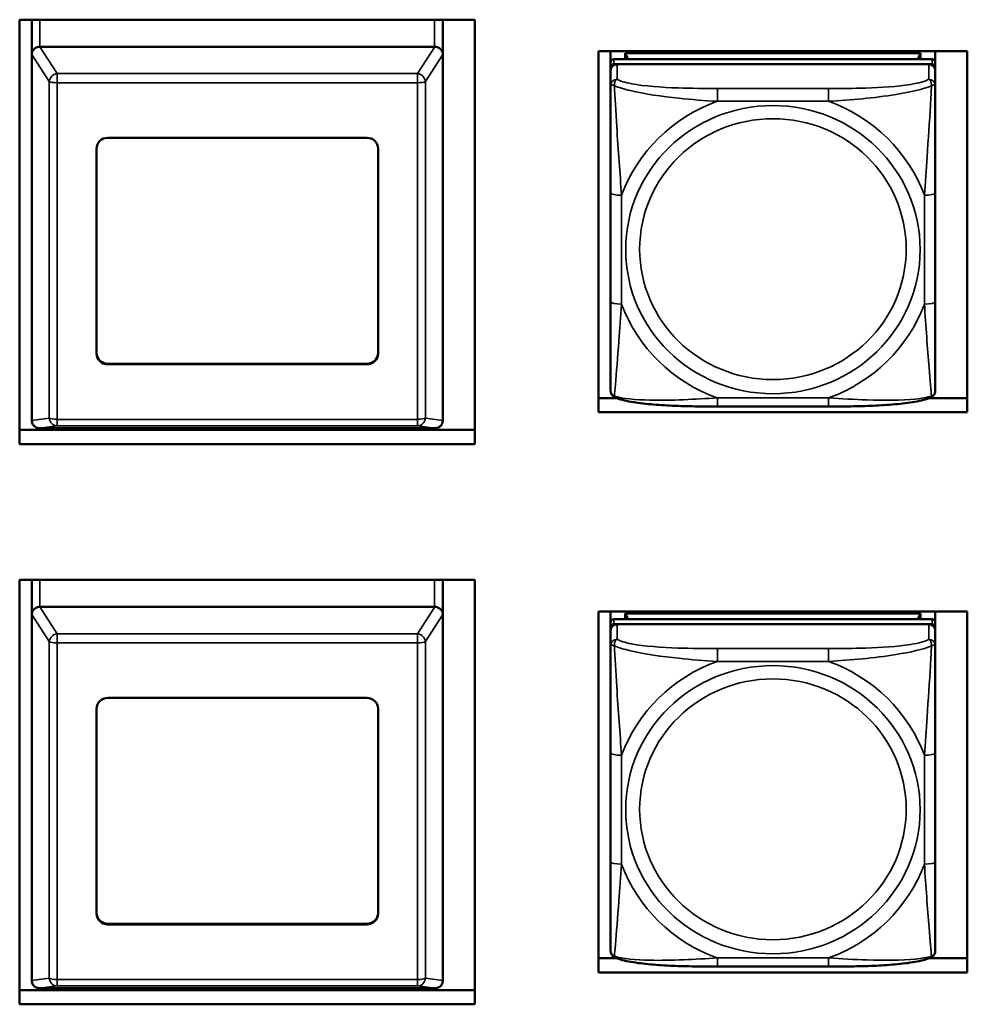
# Model space of a CAD drawing. Header units: inches. Extents: x 0.2 to 58.8, y 1.7 to 68.8.
# Tile 173 of 256: x 26.3 to 28, y 61.5 to 63.3. Entities that reach past the tile are written whole.
import ezdxf

# ---------------------------------------------------------------- set-up
doc = ezdxf.new("R2010")
doc.units = ezdxf.units.IN
doc.header["$MEASUREMENT"] = 0
doc.layers.add('Visible (ANSI)', color=7, linetype='Continuous', lineweight=50)
doc.layers.add('Visible Narrow (ANSI)', color=7, linetype='Continuous', lineweight=35)

msp = doc.modelspace()

# ---------------------------------------------------------------- linework, layer by layer
at = {"layer": 'Visible (ANSI)'}
for p, q in [((26.2594, 62.5602), (26.2594, 63.3319)), ((26.2594, 63.3319), (27.0874, 63.3319)), ((26.2813, 63.2681), (26.2813, 63.3318)), ((27.0293, 63.2681), (27.0293, 63.3318)), ((27.0294, 63.3319), (27.0294, 62.6855)), ((27.0874, 63.3319), (27.0874, 62.5602)), ((27.0143, 63.2828), (26.2963, 63.2828)), ((26.2813, 63.2681), (26.2813, 62.604)), ((27.0293, 62.604), (27.0293, 63.2681)), ((27.3122, 62.6181), (27.3122, 63.2744)), ((27.3122, 63.2744), (27.9832, 63.2744)), ((27.3343, 63.2543), (27.3343, 63.2744)), ((27.919, 63.26), (27.3403, 63.26)), ((27.3609, 63.2709), (27.8983, 63.2709)), ((27.3661, 63.26), (27.3609, 63.2709)), ((27.3609, 63.26), (27.3609, 63.2709)), ((27.8983, 63.2709), (27.8932, 63.26)), ((27.8983, 63.2709), (27.8983, 63.26)), ((27.9249, 63.2744), (27.9249, 63.2543)), ((27.9832, 63.2744), (27.9832, 62.6181)), ((27.3343, 63.2543), (27.3343, 63.2453)), ((27.3343, 63.2395), (27.3343, 63.2453)), ((27.3403, 63.251), (27.919, 63.251)), ((27.9131, 63.251), (27.3462, 63.251)), ((27.9249, 63.2453), (27.9249, 63.2543)), ((27.9249, 63.2453), (27.9249, 63.2395)), ((27.3343, 63.2395), (27.3343, 63.2122)), ((27.9249, 63.2122), (27.9249, 63.2395)), ((26.4193, 63.1172), (26.8913, 63.1172)), ((26.3993, 62.725), (26.3993, 63.0976)), ((26.9113, 63.0976), (26.9113, 62.725)), ((27.3343, 63.0169), (27.3343, 62.8191)), ((27.9249, 62.8191), (27.9249, 63.0169)), ((26.4193, 62.7064), (26.8913, 62.7064)), ((26.8913, 62.7054), (26.4193, 62.7054)), ((27.3122, 62.6441), (27.345, 62.6441)), ((27.9142, 62.6441), (27.9832, 62.6441)), ((27.9832, 62.6181), (27.3122, 62.6181)), ((27.7308, 62.6288), (27.5285, 62.6288)), ((26.2594, 62.5861), (27.0874, 62.5861)), ((26.2963, 62.5893), (27.0143, 62.5893)), ((27.0874, 62.5602), (26.2594, 62.5602)), ((26.2594, 61.5419), (26.2594, 62.3137)), ((26.2594, 62.3137), (27.0874, 62.3137)), ((26.2813, 62.2499), (26.2813, 62.3135)), ((27.0293, 62.2499), (27.0293, 62.3135)), ((27.0294, 62.3137), (27.0294, 61.6672)), ((27.0874, 62.3137), (27.0874, 61.5419)), ((27.0143, 62.2646), (26.2963, 62.2646)), ((26.2813, 62.2499), (26.2813, 61.5857)), ((27.0293, 61.5857), (27.0293, 62.2499)), ((27.3122, 61.5998), (27.3122, 62.2562)), ((27.3122, 62.2562), (27.9832, 62.2562)), ((27.3343, 62.236), (27.3343, 62.2562)), ((27.919, 62.2418), (27.3403, 62.2418)), ((27.3609, 62.2526), (27.8983, 62.2526)), ((27.3661, 62.2418), (27.3609, 62.2526)), ((27.3609, 62.2418), (27.3609, 62.2526)), ((27.8983, 62.2526), (27.8932, 62.2418)), ((27.8983, 62.2526), (27.8983, 62.2418)), ((27.9249, 62.2562), (27.9249, 62.236)), ((27.9832, 62.2562), (27.9832, 61.5998)), ((27.3343, 62.236), (27.3343, 62.227)), ((27.3343, 62.2212), (27.3343, 62.227)), ((27.3343, 62.2212), (27.3343, 62.194)), ((27.3403, 62.2328), (27.919, 62.2328)), ((27.9131, 62.2328), (27.3462, 62.2328)), ((27.9249, 62.227), (27.9249, 62.236)), ((27.9249, 62.227), (27.9249, 62.2212)), ((27.9249, 62.194), (27.9249, 62.2212)), ((26.4193, 62.099), (26.8913, 62.099)), ((26.3993, 61.7067), (26.3993, 62.0794)), ((26.9113, 62.0794), (26.9113, 61.7067)), ((27.3343, 61.9987), (27.3343, 61.8008)), ((27.9249, 61.8008), (27.9249, 61.9987)), ((26.4193, 61.6882), (26.8913, 61.6882)), ((26.8913, 61.6872), (26.4193, 61.6872)), ((27.3122, 61.6258), (27.345, 61.6258)), ((27.9142, 61.6258), (27.9832, 61.6258)), ((27.9832, 61.5998), (27.3122, 61.5998)), ((27.7308, 61.6105), (27.5285, 61.6105)), ((26.2594, 61.5679), (27.0874, 61.5679)), ((26.2963, 61.571), (27.0143, 61.571)), ((27.0874, 61.5419), (26.2594, 61.5419))]:
    msp.add_line(p, q, dxfattribs=at)
for centre, major_axis, ratio, start_param, end_param in [((26.2963, 63.3318), (-0.015, 0), 0.978148, 6.272491, 6.283185), ((27.0143, 63.3318), (0.015, 0), 0.978148, 0, 0.010694), ((26.2963, 63.2558), (0, 0.027), 0.554673, 0, 0.029054), ((27.0143, 63.2558), (0, 0.027), 0.554673, 6.254131, 6.283185), ((26.2963, 63.2575), (-0.0124, 0.017), 0.496251, 0.559143, 0.598341), ((27.0143, 63.2575), (-0.0124, -0.017), 0.496251, 2.543252, 2.58245), ((27.3403, 63.2543), (-0.00591, 0), 0.978148, 4.712389, 6.283185), ((27.919, 63.2543), (0.00591, 0), 0.978148, 0, 1.570796), ((27.3403, 63.2453), (-0.00591, 0), 0.978148, 4.712389, 6.283185), ((27.3462, 63.2395), (-0.0118, 0), 0.978148, 4.712389, 6.283185), ((27.9131, 63.2395), (0.0118, 0), 0.978148, 0, 1.570796), ((27.919, 63.2453), (0.00591, 0), 0.978148, 0, 1.570796), ((26.4193, 63.0976), (-0.02, 0), 0.978148, 4.712389, 6.283185), ((26.8913, 63.0976), (0.02, 0), 0.978148, 0, 1.570796), ((26.4193, 62.726), (-0.02, 0), 0.978148, 0, 1.570796), ((26.4193, 62.725), (-0.02, 0), 0.978148, 0, 1.570796), ((26.8913, 62.726), (0.02, 0), 0.978148, 4.712389, 6.283185), ((26.8913, 62.725), (0.02, 0), 0.978148, 4.712389, 6.283185), ((27.0144, 62.6855), (0.015, 0), 0.978148, 6.254407, 6.283185), ((26.2963, 62.5934), (-0.0124, 0.017), 0.496251, 0.598341, 0.637539), ((27.0143, 62.5934), (-0.0124, -0.017), 0.496251, 2.504054, 2.543252), ((26.2963, 62.5916), (-0.015, 0), 0.153431, 1.541742, 1.570796), ((27.0143, 62.5916), (-0.015, 0), 0.153431, 1.570796, 1.59985), ((26.2963, 62.3135), (-0.015, 0), 0.978148, 6.272491, 6.283185), ((27.0143, 62.3135), (0.015, 0), 0.978148, 0, 0.010694), ((26.2963, 62.2375), (0, 0.027), 0.554673, 0, 0.029054), ((27.0143, 62.2375), (0, 0.027), 0.554673, 6.254131, 6.283185), ((26.2963, 62.2393), (-0.0124, 0.017), 0.496251, 0.559143, 0.598341), ((27.0143, 62.2393), (-0.0124, -0.017), 0.496251, 2.543252, 2.58245), ((27.3403, 62.236), (-0.00591, 0), 0.978148, 4.712389, 6.283185), ((27.919, 62.236), (0.00591, 0), 0.978148, 0, 1.570796), ((27.3403, 62.227), (-0.00591, 0), 0.978148, 4.712389, 6.283185), ((27.3462, 62.2212), (-0.0118, 0), 0.978148, 4.712389, 6.283185), ((27.9131, 62.2212), (0.0118, 0), 0.978148, 0, 1.570796), ((27.919, 62.227), (0.00591, 0), 0.978148, 0, 1.570796), ((26.4193, 62.0794), (-0.02, 0), 0.978148, 4.712389, 6.283185), ((26.8913, 62.0794), (0.02, 0), 0.978148, 0, 1.570796), ((26.4193, 61.7078), (-0.02, 0), 0.978148, 0, 1.570796), ((26.4193, 61.7067), (-0.02, 0), 0.978148, 0, 1.570796), ((26.8913, 61.7078), (0.02, 0), 0.978148, 4.712389, 6.283185), ((26.8913, 61.7067), (0.02, 0), 0.978148, 4.712389, 6.283185), ((27.0144, 61.6672), (0.015, 0), 0.978148, 6.254407, 6.283185), ((26.2963, 61.5751), (-0.0124, 0.017), 0.496251, 0.598341, 0.637539), ((27.0143, 61.5751), (-0.0124, -0.017), 0.496251, 2.504054, 2.543252), ((26.2963, 61.5733), (-0.015, 0), 0.153431, 1.541742, 1.570796), ((27.0143, 61.5733), (-0.015, 0), 0.153431, 1.570796, 1.59985)]:
    msp.add_ellipse(centre, major_axis=major_axis, ratio=ratio, start_param=start_param, end_param=end_param, dxfattribs=at)
for points, knots in [([(26.2814, 63.2687), (26.2814, 63.2707), (26.2821, 63.273), (26.2833, 63.2754), (26.2838, 63.2761), (26.2846, 63.2771), (26.285, 63.2776), (26.286, 63.2787), (26.2869, 63.2794), (26.2888, 63.2808), (26.2905, 63.2816), (26.2932, 63.2825), (26.2945, 63.2827), (26.2959, 63.2828)], [-0.47517162, -0.47517162, -0.47517162, -0.47517162, -0.4593497, -0.4593497, -0.45391807, -0.45391807, -0.44954667, -0.44954667, -0.44251629, -0.44251629, -0.43082103, -0.43082103, -0.42105754, -0.42105754, -0.42105754, -0.42105754]), ([(27.0148, 63.2828), (27.0162, 63.2827), (27.0175, 63.2825), (27.0202, 63.2816), (27.0218, 63.2808), (27.0238, 63.2794), (27.0247, 63.2787), (27.0257, 63.2776), (27.0261, 63.2771), (27.0269, 63.2761), (27.0273, 63.2754), (27.0286, 63.273), (27.0293, 63.2707), (27.0293, 63.2687)], [-0.08937412, -0.08937412, -0.08937412, -0.08937412, -0.07961062, -0.07961062, -0.06791536, -0.06791536, -0.06088498, -0.06088498, -0.05651358, -0.05651358, -0.05108195, -0.05108195, -0.03526003, -0.03526003, -0.03526003, -0.03526003]), ([(27.3343, 63.2122), (27.3343, 63.2028), (27.3343, 63.1873), (27.3343, 63.17), (27.3343, 63.1433), (27.3343, 63.113), (27.3343, 63.0836), (27.3343, 63.0612), (27.3343, 63.0389), (27.3343, 63.0169)], [-0.7968224, -0.7968224, -0.7968224, -0.7968224, -0.6514613, -0.6514613, -0.6514613, -0.427691, -0.427691, -0.427691, -0.2569517, -0.2569517, -0.2569517, -0.2569517]), ([(27.9249, 63.0169), (27.9249, 63.0401), (27.9249, 63.0637), (27.9249, 63.0874), (27.9249, 63.1185), (27.9249, 63.1509), (27.9249, 63.178), (27.9249, 63.192), (27.9249, 63.2042), (27.9249, 63.2122)], [0.2569537, 0.2569537, 0.2569537, 0.2569537, 0.4371919, 0.4371919, 0.4371919, 0.6739428, 0.6739428, 0.6739428, 0.7963818, 0.7963818, 0.7963818, 0.7963818]), ([(27.3343, 62.8191), (27.3343, 62.7959), (27.3343, 62.7727), (27.3343, 62.7506), (27.3343, 62.7217), (27.3343, 62.6937), (27.3343, 62.6753), (27.3343, 62.6658), (27.3343, 62.6592), (27.3343, 62.6577)], [0.2569537, 0.2569537, 0.2569537, 0.2569537, 0.4371919, 0.4371919, 0.4371919, 0.6739428, 0.6739428, 0.6739428, 0.7963818, 0.7963818, 0.7963818, 0.7963818]), ([(27.9249, 62.6577), (27.9249, 62.6595), (27.9249, 62.6684), (27.9249, 62.6809), (27.9249, 62.7), (27.9249, 62.7267), (27.9249, 62.7542), (27.9249, 62.7752), (27.9249, 62.7972), (27.9249, 62.8191)], [-0.7968224, -0.7968224, -0.7968224, -0.7968224, -0.6514613, -0.6514613, -0.6514613, -0.427691, -0.427691, -0.427691, -0.2569517, -0.2569517, -0.2569517, -0.2569517]), ([(27.3422, 62.6452), (27.3411, 62.6457), (27.3401, 62.6464), (27.3381, 62.648), (27.3373, 62.6489), (27.336, 62.6509), (27.3355, 62.6519), (27.3348, 62.6538), (27.3346, 62.6546), (27.3344, 62.6563), (27.3343, 62.657), (27.3343, 62.6577)], [0.02323629, 0.02323629, 0.02323629, 0.02323629, 0.02924311, 0.02924311, 0.03524993, 0.03524993, 0.04125676, 0.04125676, 0.04726358, 0.04726358, 0.0532704, 0.0532704, 0.0532704, 0.0532704]), ([(27.917, 62.6452), (27.9181, 62.6457), (27.9192, 62.6464), (27.9211, 62.648), (27.9219, 62.6489), (27.9233, 62.6509), (27.9237, 62.6519), (27.9244, 62.6538), (27.9246, 62.6546), (27.9249, 62.6563), (27.9249, 62.657), (27.9249, 62.6577)], [0.02323629, 0.02323629, 0.02323629, 0.02323629, 0.02924311, 0.02924311, 0.03524993, 0.03524993, 0.04125676, 0.04125676, 0.04726358, 0.04726358, 0.0532704, 0.0532704, 0.0532704, 0.0532704]), ([(27.5285, 62.6288), (27.515, 62.6288), (27.5014, 62.6288), (27.4741, 62.6292), (27.4606, 62.6296), (27.4338, 62.6307), (27.4204, 62.6315), (27.3948, 62.6338), (27.3826, 62.6353), (27.3604, 62.6392), (27.3508, 62.6414), (27.3422, 62.6452)], [0.2569517, 0.2569517, 0.2569517, 0.2569517, 0.3593672, 0.3593672, 0.4617826, 0.4617826, 0.564198, 0.564198, 0.6666135, 0.6666135, 0.7690289, 0.7690289, 0.7690289, 0.7690289]), ([(27.917, 62.6452), (27.9085, 62.6414), (27.8988, 62.6392), (27.8767, 62.6353), (27.8645, 62.6338), (27.8388, 62.6315), (27.8255, 62.6307), (27.7987, 62.6296), (27.7851, 62.6292), (27.7579, 62.6288), (27.7443, 62.6288), (27.7308, 62.6288)], [-0.7686599, -0.7686599, -0.7686599, -0.7686599, -0.6663187, -0.6663187, -0.5639775, -0.5639775, -0.4616362, -0.4616362, -0.359295, -0.359295, -0.2569537, -0.2569537, -0.2569537, -0.2569537]), ([(26.2959, 62.5893), (26.2945, 62.5893), (26.2932, 62.5895), (26.2905, 62.5903), (26.2888, 62.591), (26.2869, 62.5924), (26.286, 62.5931), (26.285, 62.5942), (26.2846, 62.5947), (26.2838, 62.5957), (26.2833, 62.5965), (26.2821, 62.5989), (26.2814, 62.6013), (26.2814, 62.6034)], [-0.08937412, -0.08937412, -0.08937412, -0.08937412, -0.07961062, -0.07961062, -0.06791536, -0.06791536, -0.06088498, -0.06088498, -0.05651358, -0.05651358, -0.05108195, -0.05108195, -0.03526003, -0.03526003, -0.03526003, -0.03526003]), ([(27.0293, 62.6034), (27.0293, 62.6013), (27.0286, 62.5989), (27.0273, 62.5965), (27.0269, 62.5957), (27.0261, 62.5947), (27.0257, 62.5942), (27.0247, 62.5931), (27.0238, 62.5924), (27.0218, 62.591), (27.0202, 62.5903), (27.0175, 62.5895), (27.0162, 62.5893), (27.0148, 62.5893)], [-0.47517162, -0.47517162, -0.47517162, -0.47517162, -0.4593497, -0.4593497, -0.45391807, -0.45391807, -0.44954667, -0.44954667, -0.44251629, -0.44251629, -0.43082103, -0.43082103, -0.42105754, -0.42105754, -0.42105754, -0.42105754]), ([(26.2814, 62.2504), (26.2814, 62.2525), (26.2821, 62.2547), (26.2833, 62.2571), (26.2838, 62.2578), (26.2846, 62.2588), (26.285, 62.2593), (26.286, 62.2604), (26.2869, 62.2611), (26.2888, 62.2625), (26.2905, 62.2634), (26.2932, 62.2642), (26.2945, 62.2645), (26.2959, 62.2645)], [-0.47517162, -0.47517162, -0.47517162, -0.47517162, -0.4593497, -0.4593497, -0.45391807, -0.45391807, -0.44954667, -0.44954667, -0.44251629, -0.44251629, -0.43082103, -0.43082103, -0.42105754, -0.42105754, -0.42105754, -0.42105754]), ([(27.0148, 62.2645), (27.0162, 62.2645), (27.0175, 62.2642), (27.0202, 62.2634), (27.0218, 62.2625), (27.0238, 62.2611), (27.0247, 62.2604), (27.0257, 62.2593), (27.0261, 62.2588), (27.0269, 62.2578), (27.0273, 62.2571), (27.0286, 62.2547), (27.0293, 62.2525), (27.0293, 62.2504)], [-0.08937412, -0.08937412, -0.08937412, -0.08937412, -0.07961062, -0.07961062, -0.06791536, -0.06791536, -0.06088498, -0.06088498, -0.05651358, -0.05651358, -0.05108195, -0.05108195, -0.03526003, -0.03526003, -0.03526003, -0.03526003]), ([(27.3343, 62.194), (27.3343, 62.1845), (27.3343, 62.169), (27.3343, 62.1517), (27.3343, 62.1251), (27.3343, 62.0947), (27.3343, 62.0654), (27.3343, 62.0429), (27.3343, 62.0206), (27.3343, 61.9987)], [-0.7968224, -0.7968224, -0.7968224, -0.7968224, -0.6514613, -0.6514613, -0.6514613, -0.427691, -0.427691, -0.427691, -0.2569517, -0.2569517, -0.2569517, -0.2569517]), ([(27.9249, 61.9987), (27.9249, 62.0218), (27.9249, 62.0455), (27.9249, 62.0692), (27.9249, 62.1002), (27.9249, 62.1326), (27.9249, 62.1597), (27.9249, 62.1737), (27.9249, 62.186), (27.9249, 62.194)], [0.2569537, 0.2569537, 0.2569537, 0.2569537, 0.4371919, 0.4371919, 0.4371919, 0.6739428, 0.6739428, 0.6739428, 0.7963818, 0.7963818, 0.7963818, 0.7963818]), ([(27.3343, 61.8008), (27.3343, 61.7777), (27.3343, 61.7544), (27.3343, 61.7324), (27.3343, 61.7034), (27.3343, 61.6754), (27.3343, 61.657), (27.3343, 61.6475), (27.3343, 61.641), (27.3343, 61.6394)], [0.2569537, 0.2569537, 0.2569537, 0.2569537, 0.4371919, 0.4371919, 0.4371919, 0.6739428, 0.6739428, 0.6739428, 0.7963818, 0.7963818, 0.7963818, 0.7963818]), ([(27.9249, 61.6394), (27.9249, 61.6412), (27.9249, 61.6502), (27.9249, 61.6626), (27.9249, 61.6818), (27.9249, 61.7084), (27.9249, 61.7359), (27.9249, 61.7569), (27.9249, 61.7789), (27.9249, 61.8008)], [-0.7968224, -0.7968224, -0.7968224, -0.7968224, -0.6514613, -0.6514613, -0.6514613, -0.427691, -0.427691, -0.427691, -0.2569517, -0.2569517, -0.2569517, -0.2569517]), ([(27.3422, 61.627), (27.3411, 61.6275), (27.3401, 61.6281), (27.3381, 61.6297), (27.3373, 61.6307), (27.336, 61.6326), (27.3355, 61.6336), (27.3348, 61.6355), (27.3346, 61.6364), (27.3344, 61.638), (27.3343, 61.6387), (27.3343, 61.6394)], [0.02323629, 0.02323629, 0.02323629, 0.02323629, 0.02924311, 0.02924311, 0.03524993, 0.03524993, 0.04125676, 0.04125676, 0.04726358, 0.04726358, 0.0532704, 0.0532704, 0.0532704, 0.0532704]), ([(27.917, 61.627), (27.9181, 61.6275), (27.9192, 61.6281), (27.9211, 61.6297), (27.9219, 61.6307), (27.9233, 61.6326), (27.9237, 61.6336), (27.9244, 61.6355), (27.9246, 61.6364), (27.9249, 61.638), (27.9249, 61.6387), (27.9249, 61.6394)], [0.02323629, 0.02323629, 0.02323629, 0.02323629, 0.02924311, 0.02924311, 0.03524993, 0.03524993, 0.04125676, 0.04125676, 0.04726358, 0.04726358, 0.0532704, 0.0532704, 0.0532704, 0.0532704]), ([(27.5285, 61.6105), (27.515, 61.6105), (27.5014, 61.6106), (27.4741, 61.611), (27.4606, 61.6113), (27.4338, 61.6125), (27.4204, 61.6133), (27.3948, 61.6156), (27.3826, 61.617), (27.3604, 61.621), (27.3508, 61.6232), (27.3422, 61.627)], [0.2569517, 0.2569517, 0.2569517, 0.2569517, 0.3593672, 0.3593672, 0.4617826, 0.4617826, 0.564198, 0.564198, 0.6666135, 0.6666135, 0.7690289, 0.7690289, 0.7690289, 0.7690289]), ([(27.917, 61.627), (27.9085, 61.6232), (27.8988, 61.621), (27.8767, 61.617), (27.8645, 61.6156), (27.8388, 61.6133), (27.8255, 61.6125), (27.7987, 61.6113), (27.7851, 61.611), (27.7579, 61.6106), (27.7443, 61.6105), (27.7308, 61.6105)], [-0.7686599, -0.7686599, -0.7686599, -0.7686599, -0.6663187, -0.6663187, -0.5639775, -0.5639775, -0.4616362, -0.4616362, -0.359295, -0.359295, -0.2569537, -0.2569537, -0.2569537, -0.2569537]), ([(26.2959, 61.571), (26.2945, 61.5711), (26.2932, 61.5713), (26.2905, 61.572), (26.2888, 61.5728), (26.2869, 61.5742), (26.286, 61.5749), (26.285, 61.5759), (26.2846, 61.5765), (26.2838, 61.5775), (26.2833, 61.5782), (26.2821, 61.5807), (26.2814, 61.583), (26.2814, 61.5851)], [-0.08937412, -0.08937412, -0.08937412, -0.08937412, -0.07961062, -0.07961062, -0.06791536, -0.06791536, -0.06088498, -0.06088498, -0.05651358, -0.05651358, -0.05108195, -0.05108195, -0.03526003, -0.03526003, -0.03526003, -0.03526003]), ([(27.0293, 61.5851), (27.0293, 61.583), (27.0286, 61.5807), (27.0273, 61.5782), (27.0269, 61.5775), (27.0261, 61.5765), (27.0257, 61.5759), (27.0247, 61.5749), (27.0238, 61.5742), (27.0218, 61.5728), (27.0202, 61.572), (27.0175, 61.5713), (27.0162, 61.5711), (27.0148, 61.571)], [-0.47517162, -0.47517162, -0.47517162, -0.47517162, -0.4593497, -0.4593497, -0.45391807, -0.45391807, -0.44954667, -0.44954667, -0.44251629, -0.44251629, -0.43082103, -0.43082103, -0.42105754, -0.42105754, -0.42105754, -0.42105754])]:
    msp.add_open_spline(points, degree=3, knots=knots, dxfattribs=at)
at = {"layer": 'Visible Narrow (ANSI)'}
for p, q in [((26.2963, 63.2828), (26.2963, 63.3319)), ((27.0143, 63.2828), (27.0143, 63.3319)), ((26.3276, 63.2339), (26.2959, 63.2828)), ((27.0148, 63.2828), (26.9831, 63.2339)), ((26.2814, 63.2687), (26.3132, 63.2195)), ((26.9975, 63.2195), (27.0293, 63.2687)), ((27.3403, 63.251), (27.3403, 63.26)), ((27.919, 63.26), (27.919, 63.251)), ((27.3462, 63.2238), (27.3462, 63.251)), ((27.9131, 63.251), (27.9131, 63.2238)), ((26.9831, 63.2339), (26.3276, 63.2339)), ((26.3276, 63.2173), (26.3276, 63.2339)), ((26.9831, 63.2339), (26.9831, 63.2173)), ((26.3132, 63.2195), (26.3132, 62.6076)), ((26.3276, 62.6053), (26.3276, 63.2173)), ((26.3276, 63.2173), (26.9831, 63.2173)), ((26.9831, 63.2173), (26.9831, 62.6053)), ((26.9975, 62.6076), (26.9975, 63.2195)), ((27.5285, 63.2068), (27.5285, 63.1835)), ((27.7308, 63.2068), (27.5285, 63.2068)), ((27.7308, 63.2068), (27.7308, 63.1835)), ((27.5285, 63.1835), (27.7308, 63.1835)), ((27.354, 62.815), (27.354, 63.0129)), ((27.9052, 63.0129), (27.9052, 62.815)), ((26.4193, 62.7054), (26.4193, 62.7064)), ((26.8913, 62.7054), (26.8913, 62.7064)), ((27.7308, 62.6443), (27.5285, 62.6443)), ((27.5285, 62.6288), (27.5285, 62.6443)), ((27.7308, 62.6288), (27.7308, 62.6443)), ((26.3132, 62.6076), (26.2814, 62.6034)), ((26.9831, 62.6053), (26.3276, 62.6053)), ((26.3276, 62.5935), (26.3276, 62.6053)), ((26.9831, 62.6053), (26.9831, 62.5935)), ((27.0293, 62.6034), (26.9975, 62.6076)), ((26.2959, 62.5893), (26.3276, 62.5935)), ((26.3276, 62.5935), (26.9831, 62.5935)), ((26.9831, 62.5935), (27.0148, 62.5893)), ((26.2963, 62.2646), (26.2963, 62.3137)), ((27.0143, 62.2646), (27.0143, 62.3137)), ((26.3276, 62.2156), (26.2959, 62.2645)), ((27.0148, 62.2645), (26.9831, 62.2156)), ((26.2814, 62.2504), (26.3132, 62.2013)), ((26.9975, 62.2013), (27.0293, 62.2504)), ((27.3403, 62.2328), (27.3403, 62.2418)), ((27.919, 62.2418), (27.919, 62.2328)), ((27.3462, 62.2055), (27.3462, 62.2328)), ((27.9131, 62.2328), (27.9131, 62.2055)), ((26.9831, 62.2156), (26.3276, 62.2156)), ((26.3276, 62.199), (26.3276, 62.2156)), ((26.9831, 62.2156), (26.9831, 62.199)), ((26.3132, 62.2013), (26.3132, 61.5893)), ((26.3276, 61.5871), (26.3276, 62.199)), ((26.3276, 62.199), (26.9831, 62.199)), ((26.9831, 62.199), (26.9831, 61.5871)), ((26.9975, 61.5893), (26.9975, 62.2013)), ((27.5285, 62.1886), (27.5285, 62.1652)), ((27.7308, 62.1886), (27.5285, 62.1886)), ((27.7308, 62.1886), (27.7308, 62.1652)), ((27.5285, 62.1652), (27.7308, 62.1652)), ((27.354, 61.7967), (27.354, 61.9946)), ((27.9052, 61.9946), (27.9052, 61.7967)), ((26.4193, 61.6872), (26.4193, 61.6882)), ((26.8913, 61.6872), (26.8913, 61.6882)), ((27.7308, 61.6261), (27.5285, 61.6261)), ((27.5285, 61.6105), (27.5285, 61.6261)), ((27.7308, 61.6105), (27.7308, 61.6261)), ((26.3132, 61.5893), (26.2814, 61.5851)), ((26.9831, 61.5871), (26.3276, 61.5871)), ((26.3276, 61.5752), (26.3276, 61.5871)), ((26.9831, 61.5871), (26.9831, 61.5752)), ((27.0293, 61.5851), (26.9975, 61.5893)), ((26.2959, 61.571), (26.3276, 61.5752)), ((26.3276, 61.5752), (26.9831, 61.5752)), ((26.9831, 61.5752), (27.0148, 61.571))]:
    msp.add_line(p, q, dxfattribs=at)
for centre, major_axis, ratio, start_param, end_param in [((26.3276, 63.2204), (-0.0126, -0.0081), 0.863228, 4.202959, 5.704724), ((26.9831, 63.2204), (-0.0126, 0.0081), 0.863228, 3.720054, 5.221819), ((27.3462, 63.2122), (-0.0118, 0), 0.978148, 4.712389, 6.283185), ((27.9131, 63.2122), (0.0118, 0), 0.978148, 0, 1.570796), ((26.3276, 63.2204), (-0.015, 0), 0.207912, 0.286051, 1.570796), ((26.9831, 63.2204), (0.015, 0), 0.207912, 4.712389, 5.997134), ((27.6296, 62.9139), (-0.2936, 0), 0.978148, 5.064156, 5.931419), ((27.6296, 62.9139), (0.2936, 0), 0.978148, 0.351767, 1.21903), ((27.354, 63.0169), (-0.0197, 0), 0.207912, 0, 1.570796), ((27.9052, 63.0169), (0.0197, 0), 0.207912, 4.712389, 6.283185), ((27.354, 62.8191), (-0.0197, 0), 0.207912, 0, 1.570796), ((27.6296, 62.9139), (-0.2936, 0), 0.978148, 0.351767, 1.21903), ((27.6296, 62.9139), (0.2936, 0), 0.978148, 5.064156, 5.931419), ((27.9052, 62.8191), (0.0197, 0), 0.207912, 4.712389, 6.283185), ((26.3276, 62.6085), (0.002, -0.0149), 0.960979, 4.645412, 6.147178), ((26.3276, 62.6085), (-0.015, 0), 0.207912, 0.286051, 1.570796), ((26.9831, 62.6085), (-0.002, -0.0149), 0.960979, 0.136008, 1.637773), ((26.9831, 62.6085), (0.015, 0), 0.207912, 4.712389, 5.997134), ((26.3276, 62.2022), (-0.0126, -0.0081), 0.863228, 4.202959, 5.704724), ((26.9831, 62.2022), (-0.0126, 0.0081), 0.863228, 3.720054, 5.221819), ((27.3462, 62.194), (-0.0118, 0), 0.978148, 4.712389, 6.283185), ((27.9131, 62.194), (0.0118, 0), 0.978148, 0, 1.570796), ((26.3276, 62.2022), (-0.015, 0), 0.207912, 0.286051, 1.570796), ((26.9831, 62.2022), (0.015, 0), 0.207912, 4.712389, 5.997134), ((27.6296, 61.8957), (-0.2936, 0), 0.978148, 5.064156, 5.931419), ((27.6296, 61.8957), (0.2936, 0), 0.978148, 0.351767, 1.21903), ((27.354, 61.9987), (-0.0197, 0), 0.207912, 0, 1.570796), ((27.9052, 61.9987), (0.0197, 0), 0.207912, 4.712389, 6.283185), ((27.354, 61.8008), (-0.0197, 0), 0.207912, 0, 1.570796), ((27.6296, 61.8957), (-0.2936, 0), 0.978148, 0.351767, 1.21903), ((27.6296, 61.8957), (0.2936, 0), 0.978148, 5.064156, 5.931419), ((27.9052, 61.8008), (0.0197, 0), 0.207912, 4.712389, 6.283185), ((26.3276, 61.5902), (0.002, -0.0149), 0.960979, 4.645412, 6.147178), ((26.3276, 61.5902), (-0.015, 0), 0.207912, 0.286051, 1.570796), ((26.9831, 61.5902), (-0.002, -0.0149), 0.960979, 0.136008, 1.637773), ((26.9831, 61.5902), (0.015, 0), 0.207912, 4.712389, 5.997134)]:
    msp.add_ellipse(centre, major_axis=major_axis, ratio=ratio, start_param=start_param, end_param=end_param, dxfattribs=at)
for centre, major_axis in [((27.6296, 62.9139), (-0.2678, 0)), ((27.6296, 62.9148), (-0.2424, 0)), ((27.6296, 61.8957), (-0.2678, 0)), ((27.6296, 61.8965), (-0.2424, 0))]:
    msp.add_ellipse(centre, major_axis=major_axis, ratio=0.978148, dxfattribs=at)
for points, knots in [([(27.3412, 63.2118), (27.3412, 63.213), (27.3412, 63.214), (27.3415, 63.2161), (27.3417, 63.2171), (27.3421, 63.2186), (27.3423, 63.2191), (27.3426, 63.2198), (27.3427, 63.2201), (27.3431, 63.2207), (27.3433, 63.221), (27.3438, 63.2218), (27.3442, 63.2223), (27.3451, 63.2231), (27.3456, 63.2235), (27.3462, 63.2238)], [-0.00023197, -0.00023197, -0.00023197, -0.00023197, 0.00913095, 0.00913095, 0.01983142, 0.01983142, 0.02651922, 0.02651922, 0.02986312, 0.02986312, 0.03521335, 0.03521335, 0.04377373, 0.04377373, 0.0532704, 0.0532704, 0.0532704, 0.0532704]), ([(27.5285, 63.2068), (27.5048, 63.2068), (27.4808, 63.207), (27.4575, 63.2078), (27.4268, 63.2089), (27.3959, 63.2111), (27.3727, 63.2154), (27.3606, 63.2177), (27.351, 63.2205), (27.3462, 63.2238)], [0.2569537, 0.2569537, 0.2569537, 0.2569537, 0.4371919, 0.4371919, 0.4371919, 0.6739428, 0.6739428, 0.6739428, 0.7963818, 0.7963818, 0.7963818, 0.7963818]), ([(27.9131, 63.2238), (27.9074, 63.22), (27.8949, 63.2167), (27.8796, 63.2142), (27.8562, 63.2105), (27.8271, 63.2086), (27.798, 63.2077), (27.7758, 63.207), (27.7532, 63.2068), (27.7308, 63.2068)], [-0.7968224, -0.7968224, -0.7968224, -0.7968224, -0.6514613, -0.6514613, -0.6514613, -0.427691, -0.427691, -0.427691, -0.2569517, -0.2569517, -0.2569517, -0.2569517]), ([(27.9131, 63.2238), (27.9136, 63.2235), (27.9141, 63.2231), (27.915, 63.2223), (27.9154, 63.2218), (27.916, 63.221), (27.9162, 63.2207), (27.9165, 63.2201), (27.9166, 63.2198), (27.9169, 63.2191), (27.9171, 63.2186), (27.9176, 63.2171), (27.9178, 63.2161), (27.918, 63.214), (27.9181, 63.213), (27.918, 63.2118)], [-0.0532704, -0.0532704, -0.0532704, -0.0532704, -0.04377373, -0.04377373, -0.03521335, -0.03521335, -0.02986312, -0.02986312, -0.02651922, -0.02651922, -0.01983142, -0.01983142, -0.00913095, -0.00913095, 0.00023197, 0.00023197, 0.00023197, 0.00023197]), ([(27.3343, 63.2122), (27.3343, 63.2124), (27.3344, 63.2126), (27.3347, 63.2129), (27.3348, 63.213), (27.3352, 63.2131), (27.3354, 63.2132), (27.3357, 63.2132), (27.3358, 63.2132), (27.3363, 63.2132), (27.3366, 63.2131), (27.3375, 63.213), (27.3382, 63.2128), (27.3396, 63.2124), (27.3404, 63.2121), (27.3412, 63.2118)], [-0.0532704, -0.0532704, -0.0532704, -0.0532704, -0.04377373, -0.04377373, -0.03521335, -0.03521335, -0.02986312, -0.02986312, -0.02651922, -0.02651922, -0.01983142, -0.01983142, -0.00913095, -0.00913095, 0.00023197, 0.00023197, 0.00023197, 0.00023197]), ([(27.3412, 63.2118), (27.3489, 63.2087), (27.3589, 63.2056), (27.3959, 63.1969), (27.4276, 63.1924), (27.4819, 63.1867), (27.5051, 63.1848), (27.5285, 63.1835)], [-0.7478145, -0.7478145, -0.7478145, -0.7478145, -0.6493253, -0.6493253, -0.427691, -0.427691, -0.2569537, -0.2569537, -0.2569537, -0.2569537]), ([(27.354, 63.0129), (27.3516, 63.0524), (27.3483, 63.0945), (27.3437, 63.1647), (27.3421, 63.1924), (27.3412, 63.2118)], [0.2569517, 0.2569517, 0.2569517, 0.2569517, 0.5559983, 0.5559983, 0.7482818, 0.7482818, 0.7482818, 0.7482818]), ([(27.7308, 63.1835), (27.7712, 63.1858), (27.8136, 63.1896), (27.8793, 63.2002), (27.9037, 63.2056), (27.918, 63.2118)], [0.2569517, 0.2569517, 0.2569517, 0.2569517, 0.5559983, 0.5559983, 0.7482818, 0.7482818, 0.7482818, 0.7482818]), ([(27.918, 63.2118), (27.9176, 63.2017), (27.9169, 63.1894), (27.9144, 63.1469), (27.9121, 63.1136), (27.9083, 63.0586), (27.9066, 63.0356), (27.9052, 63.0129)], [-0.7478145, -0.7478145, -0.7478145, -0.7478145, -0.6493253, -0.6493253, -0.427691, -0.427691, -0.2569537, -0.2569537, -0.2569537, -0.2569537]), ([(27.918, 63.2118), (27.9189, 63.2121), (27.9196, 63.2124), (27.9211, 63.2128), (27.9217, 63.213), (27.9227, 63.2131), (27.923, 63.2132), (27.9234, 63.2132), (27.9235, 63.2132), (27.9238, 63.2132), (27.924, 63.2131), (27.9244, 63.213), (27.9246, 63.2129), (27.9248, 63.2126), (27.9249, 63.2124), (27.9249, 63.2122)], [-0.00023197, -0.00023197, -0.00023197, -0.00023197, 0.00913095, 0.00913095, 0.01983142, 0.01983142, 0.02651922, 0.02651922, 0.02986312, 0.02986312, 0.03521335, 0.03521335, 0.04377373, 0.04377373, 0.0532704, 0.0532704, 0.0532704, 0.0532704]), ([(27.3412, 62.6476), (27.3417, 62.6524), (27.3423, 62.6597), (27.3448, 62.6897), (27.3471, 62.7185), (27.351, 62.7696), (27.3526, 62.7921), (27.354, 62.815)], [-0.7478145, -0.7478145, -0.7478145, -0.7478145, -0.6493253, -0.6493253, -0.427691, -0.427691, -0.2569537, -0.2569537, -0.2569537, -0.2569537]), ([(27.9052, 62.815), (27.9076, 62.7754), (27.9109, 62.7345), (27.9155, 62.6763), (27.9171, 62.6563), (27.918, 62.6476)], [0.2569517, 0.2569517, 0.2569517, 0.2569517, 0.5559983, 0.5559983, 0.7482818, 0.7482818, 0.7482818, 0.7482818]), ([(27.3412, 62.6476), (27.3404, 62.6479), (27.3396, 62.6482), (27.3382, 62.6491), (27.3375, 62.6497), (27.3366, 62.6507), (27.3363, 62.6511), (27.3358, 62.6517), (27.3357, 62.652), (27.3354, 62.6526), (27.3352, 62.6529), (27.3348, 62.654), (27.3347, 62.6546), (27.3344, 62.6561), (27.3343, 62.6569), (27.3343, 62.6577)], [-0.00023197, -0.00023197, -0.00023197, -0.00023197, 0.00913095, 0.00913095, 0.01983142, 0.01983142, 0.02651922, 0.02651922, 0.02986312, 0.02986312, 0.03521335, 0.03521335, 0.04377373, 0.04377373, 0.0532704, 0.0532704, 0.0532704, 0.0532704]), ([(27.9249, 62.6577), (27.9249, 62.6569), (27.9248, 62.6561), (27.9246, 62.6546), (27.9244, 62.654), (27.924, 62.6529), (27.9238, 62.6526), (27.9235, 62.652), (27.9234, 62.6517), (27.923, 62.6511), (27.9227, 62.6507), (27.9217, 62.6497), (27.9211, 62.6491), (27.9196, 62.6482), (27.9189, 62.6479), (27.918, 62.6476)], [-0.0532704, -0.0532704, -0.0532704, -0.0532704, -0.04377373, -0.04377373, -0.03521335, -0.03521335, -0.02986312, -0.02986312, -0.02651922, -0.02651922, -0.01983142, -0.01983142, -0.00913095, -0.00913095, 0.00023197, 0.00023197, 0.00023197, 0.00023197]), ([(27.3422, 62.6452), (27.3421, 62.6453), (27.342, 62.6453), (27.3417, 62.6456), (27.3415, 62.6459), (27.3412, 62.6466), (27.3412, 62.6471), (27.3412, 62.6476)], [-0.02323629, -0.02323629, -0.02323629, -0.02323629, -0.01983142, -0.01983142, -0.00913095, -0.00913095, 0.00023197, 0.00023197, 0.00023197, 0.00023197]), ([(27.5285, 62.6443), (27.488, 62.642), (27.4456, 62.6393), (27.38, 62.6409), (27.3556, 62.6431), (27.3412, 62.6476)], [0.2569517, 0.2569517, 0.2569517, 0.2569517, 0.5559983, 0.5559983, 0.7482818, 0.7482818, 0.7482818, 0.7482818]), ([(27.918, 62.6476), (27.9104, 62.6454), (27.9004, 62.6435), (27.8633, 62.6397), (27.8316, 62.6397), (27.7774, 62.6416), (27.7541, 62.6429), (27.7308, 62.6443)], [-0.7478145, -0.7478145, -0.7478145, -0.7478145, -0.6493253, -0.6493253, -0.427691, -0.427691, -0.2569537, -0.2569537, -0.2569537, -0.2569537]), ([(27.918, 62.6476), (27.9181, 62.6471), (27.918, 62.6466), (27.9178, 62.6459), (27.9176, 62.6456), (27.9172, 62.6453), (27.9171, 62.6453), (27.917, 62.6452)], [-0.00023197, -0.00023197, -0.00023197, -0.00023197, 0.00913095, 0.00913095, 0.01983142, 0.01983142, 0.02323629, 0.02323629, 0.02323629, 0.02323629]), ([(27.3412, 62.1936), (27.3412, 62.1947), (27.3412, 62.1957), (27.3415, 62.1978), (27.3417, 62.1988), (27.3421, 62.2003), (27.3423, 62.2008), (27.3426, 62.2016), (27.3427, 62.2018), (27.3431, 62.2024), (27.3433, 62.2027), (27.3438, 62.2036), (27.3442, 62.204), (27.3451, 62.2049), (27.3456, 62.2052), (27.3462, 62.2055)], [-0.00023197, -0.00023197, -0.00023197, -0.00023197, 0.00913095, 0.00913095, 0.01983142, 0.01983142, 0.02651922, 0.02651922, 0.02986312, 0.02986312, 0.03521335, 0.03521335, 0.04377373, 0.04377373, 0.0532704, 0.0532704, 0.0532704, 0.0532704]), ([(27.5285, 62.1886), (27.5048, 62.1886), (27.4808, 62.1888), (27.4575, 62.1896), (27.4268, 62.1907), (27.3959, 62.1928), (27.3727, 62.1972), (27.3606, 62.1995), (27.351, 62.2023), (27.3462, 62.2055)], [0.2569537, 0.2569537, 0.2569537, 0.2569537, 0.4371919, 0.4371919, 0.4371919, 0.6739428, 0.6739428, 0.6739428, 0.7963818, 0.7963818, 0.7963818, 0.7963818]), ([(27.9131, 62.2055), (27.9074, 62.2017), (27.8949, 62.1984), (27.8796, 62.196), (27.8562, 62.1923), (27.8271, 62.1904), (27.798, 62.1895), (27.7758, 62.1888), (27.7532, 62.1886), (27.7308, 62.1886)], [-0.7968224, -0.7968224, -0.7968224, -0.7968224, -0.6514613, -0.6514613, -0.6514613, -0.427691, -0.427691, -0.427691, -0.2569517, -0.2569517, -0.2569517, -0.2569517]), ([(27.9131, 62.2055), (27.9136, 62.2052), (27.9141, 62.2049), (27.915, 62.204), (27.9154, 62.2036), (27.916, 62.2027), (27.9162, 62.2024), (27.9165, 62.2018), (27.9166, 62.2016), (27.9169, 62.2008), (27.9171, 62.2003), (27.9176, 62.1988), (27.9178, 62.1978), (27.918, 62.1957), (27.9181, 62.1947), (27.918, 62.1936)], [-0.0532704, -0.0532704, -0.0532704, -0.0532704, -0.04377373, -0.04377373, -0.03521335, -0.03521335, -0.02986312, -0.02986312, -0.02651922, -0.02651922, -0.01983142, -0.01983142, -0.00913095, -0.00913095, 0.00023197, 0.00023197, 0.00023197, 0.00023197]), ([(27.3343, 62.194), (27.3343, 62.1942), (27.3344, 62.1944), (27.3347, 62.1947), (27.3348, 62.1948), (27.3352, 62.1949), (27.3354, 62.1949), (27.3357, 62.1949), (27.3358, 62.1949), (27.3363, 62.1949), (27.3366, 62.1949), (27.3375, 62.1947), (27.3382, 62.1946), (27.3396, 62.1942), (27.3404, 62.1939), (27.3412, 62.1936)], [-0.0532704, -0.0532704, -0.0532704, -0.0532704, -0.04377373, -0.04377373, -0.03521335, -0.03521335, -0.02986312, -0.02986312, -0.02651922, -0.02651922, -0.01983142, -0.01983142, -0.00913095, -0.00913095, 0.00023197, 0.00023197, 0.00023197, 0.00023197]), ([(27.3412, 62.1936), (27.3489, 62.1904), (27.3589, 62.1873), (27.3959, 62.1786), (27.4276, 62.1742), (27.4819, 62.1684), (27.5051, 62.1665), (27.5285, 62.1652)], [-0.7478145, -0.7478145, -0.7478145, -0.7478145, -0.6493253, -0.6493253, -0.427691, -0.427691, -0.2569537, -0.2569537, -0.2569537, -0.2569537]), ([(27.354, 61.9946), (27.3516, 62.0342), (27.3483, 62.0762), (27.3437, 62.1465), (27.3421, 62.1742), (27.3412, 62.1936)], [0.2569517, 0.2569517, 0.2569517, 0.2569517, 0.5559983, 0.5559983, 0.7482818, 0.7482818, 0.7482818, 0.7482818]), ([(27.7308, 62.1652), (27.7712, 62.1675), (27.8136, 62.1714), (27.8793, 62.1819), (27.9037, 62.1873), (27.918, 62.1936)], [0.2569517, 0.2569517, 0.2569517, 0.2569517, 0.5559983, 0.5559983, 0.7482818, 0.7482818, 0.7482818, 0.7482818]), ([(27.918, 62.1936), (27.9176, 62.1834), (27.9169, 62.1711), (27.9144, 62.1286), (27.9121, 62.0954), (27.9083, 62.0404), (27.9066, 62.0174), (27.9052, 61.9946)], [-0.7478145, -0.7478145, -0.7478145, -0.7478145, -0.6493253, -0.6493253, -0.427691, -0.427691, -0.2569537, -0.2569537, -0.2569537, -0.2569537]), ([(27.918, 62.1936), (27.9189, 62.1939), (27.9196, 62.1942), (27.9211, 62.1946), (27.9217, 62.1947), (27.9227, 62.1949), (27.923, 62.1949), (27.9234, 62.1949), (27.9235, 62.1949), (27.9238, 62.1949), (27.924, 62.1949), (27.9244, 62.1948), (27.9246, 62.1947), (27.9248, 62.1944), (27.9249, 62.1942), (27.9249, 62.194)], [-0.00023197, -0.00023197, -0.00023197, -0.00023197, 0.00913095, 0.00913095, 0.01983142, 0.01983142, 0.02651922, 0.02651922, 0.02986312, 0.02986312, 0.03521335, 0.03521335, 0.04377373, 0.04377373, 0.0532704, 0.0532704, 0.0532704, 0.0532704]), ([(27.3412, 61.6293), (27.3417, 61.6341), (27.3423, 61.6415), (27.3448, 61.6714), (27.3471, 61.7002), (27.351, 61.7514), (27.3526, 61.7738), (27.354, 61.7967)], [-0.7478145, -0.7478145, -0.7478145, -0.7478145, -0.6493253, -0.6493253, -0.427691, -0.427691, -0.2569537, -0.2569537, -0.2569537, -0.2569537]), ([(27.9052, 61.7967), (27.9076, 61.7571), (27.9109, 61.7163), (27.9155, 61.6581), (27.9171, 61.638), (27.918, 61.6293)], [0.2569517, 0.2569517, 0.2569517, 0.2569517, 0.5559983, 0.5559983, 0.7482818, 0.7482818, 0.7482818, 0.7482818]), ([(27.3412, 61.6293), (27.3404, 61.6296), (27.3396, 61.63), (27.3382, 61.6309), (27.3375, 61.6314), (27.3366, 61.6324), (27.3363, 61.6328), (27.3358, 61.6335), (27.3357, 61.6337), (27.3354, 61.6343), (27.3352, 61.6347), (27.3348, 61.6357), (27.3347, 61.6364), (27.3344, 61.6378), (27.3343, 61.6386), (27.3343, 61.6394)], [-0.00023197, -0.00023197, -0.00023197, -0.00023197, 0.00913095, 0.00913095, 0.01983142, 0.01983142, 0.02651922, 0.02651922, 0.02986312, 0.02986312, 0.03521335, 0.03521335, 0.04377373, 0.04377373, 0.0532704, 0.0532704, 0.0532704, 0.0532704]), ([(27.9249, 61.6394), (27.9249, 61.6386), (27.9248, 61.6378), (27.9246, 61.6364), (27.9244, 61.6357), (27.924, 61.6347), (27.9238, 61.6343), (27.9235, 61.6337), (27.9234, 61.6335), (27.923, 61.6328), (27.9227, 61.6324), (27.9217, 61.6314), (27.9211, 61.6309), (27.9196, 61.63), (27.9189, 61.6296), (27.918, 61.6293)], [-0.0532704, -0.0532704, -0.0532704, -0.0532704, -0.04377373, -0.04377373, -0.03521335, -0.03521335, -0.02986312, -0.02986312, -0.02651922, -0.02651922, -0.01983142, -0.01983142, -0.00913095, -0.00913095, 0.00023197, 0.00023197, 0.00023197, 0.00023197]), ([(27.3422, 61.627), (27.3421, 61.627), (27.342, 61.6271), (27.3417, 61.6273), (27.3415, 61.6276), (27.3412, 61.6284), (27.3412, 61.6288), (27.3412, 61.6293)], [-0.02323629, -0.02323629, -0.02323629, -0.02323629, -0.01983142, -0.01983142, -0.00913095, -0.00913095, 0.00023197, 0.00023197, 0.00023197, 0.00023197]), ([(27.5285, 61.6261), (27.488, 61.6237), (27.4456, 61.6211), (27.38, 61.6226), (27.3556, 61.6249), (27.3412, 61.6293)], [0.2569517, 0.2569517, 0.2569517, 0.2569517, 0.5559983, 0.5559983, 0.7482818, 0.7482818, 0.7482818, 0.7482818]), ([(27.918, 61.6293), (27.9104, 61.6271), (27.9004, 61.6253), (27.8633, 61.6214), (27.8316, 61.6215), (27.7774, 61.6233), (27.7541, 61.6247), (27.7308, 61.6261)], [-0.7478145, -0.7478145, -0.7478145, -0.7478145, -0.6493253, -0.6493253, -0.427691, -0.427691, -0.2569537, -0.2569537, -0.2569537, -0.2569537]), ([(27.918, 61.6293), (27.9181, 61.6288), (27.918, 61.6284), (27.9178, 61.6276), (27.9176, 61.6273), (27.9172, 61.6271), (27.9171, 61.627), (27.917, 61.627)], [-0.00023197, -0.00023197, -0.00023197, -0.00023197, 0.00913095, 0.00913095, 0.01983142, 0.01983142, 0.02323629, 0.02323629, 0.02323629, 0.02323629])]:
    msp.add_open_spline(points, degree=3, knots=knots, dxfattribs=at)

doc.saveas('drawing.dxf')
